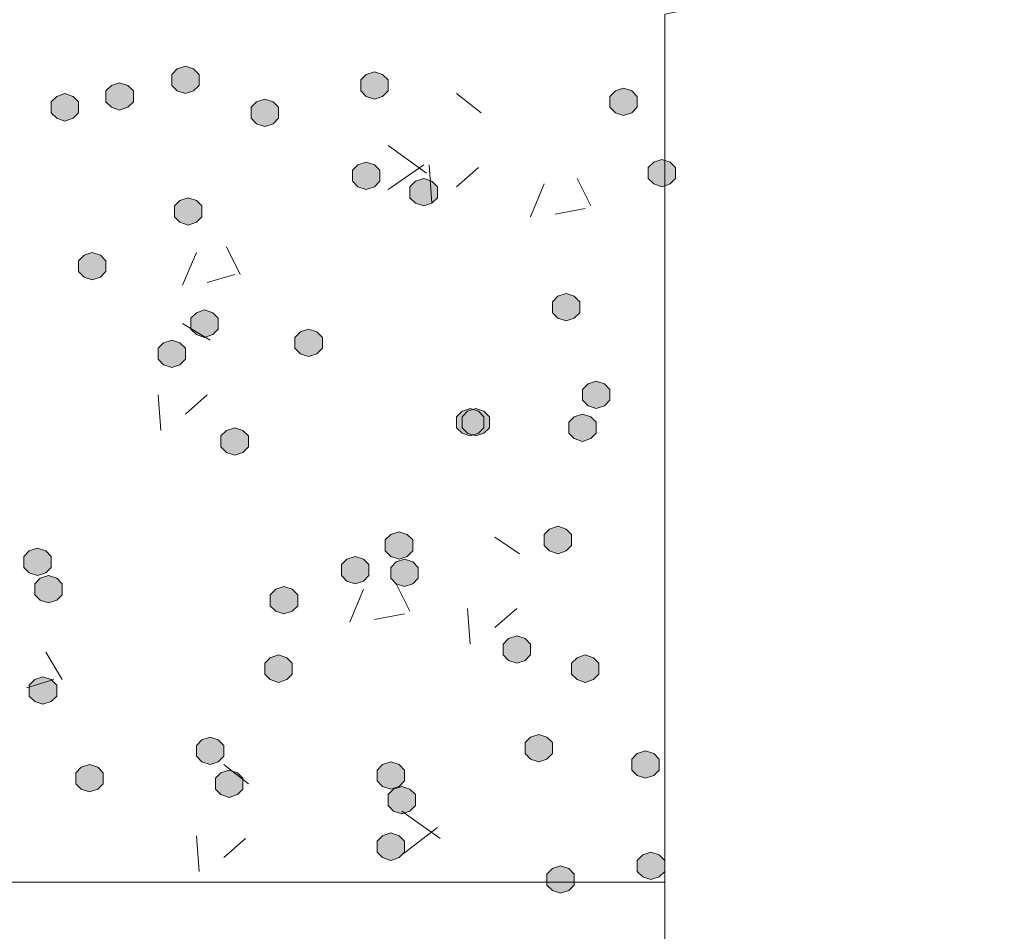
# Model space of a CAD drawing. Header units: millimetres. Extents: x 1527433 to 14789979, y -66543 to 11310.
# Tile 32 of 122: x 1950204 to 1950965, y -64493 to -63789. Entities that reach past the tile are written whole.
import ezdxf

# ---------------------------------------------------------------- set-up
doc = ezdxf.new("R2010")
doc.units = ezdxf.units.MM

msp = doc.modelspace()

# ---------------------------------------------------------------- hatches: boundary and pattern name
h = msp.add_hatch(color=7)
h.dxf.hatch_style = 2
h.paths.add_polyline_path([(1950331.85, -63824.729), (1950325.5, -63826.845), (1950321.267, -63831.079), (1950321.267, -63839.545), (1950325.5, -63843.779), (1950331.85, -63845.895), (1950338.2, -63843.779), (1950342.433, -63839.545), (1950342.433, -63831.079), (1950338.2, -63826.845)])
h = msp.add_hatch(color=7)
h.dxf.hatch_style = 2
h.paths.add_polyline_path([(1950477.9, -63828.962), (1950471.55, -63831.079), (1950467.317, -63835.312), (1950467.317, -63843.779), (1950471.55, -63848.012), (1950477.9, -63850.129), (1950484.25, -63848.012), (1950488.483, -63843.779), (1950488.483, -63835.312), (1950484.25, -63831.079)])
h = msp.add_hatch(color=7)
h.dxf.hatch_style = 2
h.paths.add_polyline_path([(1950281.05, -63837.429), (1950274.7, -63839.545), (1950270.467, -63843.779), (1950270.467, -63852.245), (1950274.7, -63856.479), (1950281.05, -63858.595), (1950287.4, -63856.479), (1950291.633, -63852.245), (1950291.633, -63843.779), (1950287.4, -63839.545)])
h = msp.add_hatch(color=7)
h.dxf.hatch_style = 2
h.paths.add_polyline_path([(1950670.517, -63841.662), (1950664.167, -63843.779), (1950659.933, -63848.012), (1950659.933, -63856.479), (1950664.167, -63860.712), (1950670.517, -63862.829), (1950676.867, -63860.712), (1950681.1, -63856.479), (1950681.1, -63848.012), (1950676.867, -63843.779)])
h = msp.add_hatch(color=7)
h.dxf.hatch_style = 2
h.paths.add_polyline_path([(1950238.717, -63845.895), (1950232.367, -63848.012), (1950228.133, -63852.245), (1950228.133, -63860.712), (1950232.367, -63864.945), (1950238.717, -63867.062), (1950245.067, -63864.945), (1950249.3, -63860.712), (1950249.3, -63852.245), (1950245.067, -63848.012)])
h = msp.add_hatch(color=7)
h.dxf.hatch_style = 2
h.paths.add_polyline_path([(1950393.233, -63850.129), (1950386.883, -63852.245), (1950382.65, -63856.479), (1950382.65, -63864.945), (1950386.883, -63869.179), (1950393.233, -63871.295), (1950399.583, -63869.179), (1950403.817, -63864.945), (1950403.817, -63856.479), (1950399.583, -63852.245)])
h = msp.add_hatch(color=7)
h.dxf.hatch_style = 2
h.paths.add_polyline_path([(1950471.55, -63898.812), (1950465.2, -63900.929), (1950460.967, -63905.162), (1950460.967, -63913.629), (1950465.2, -63917.862), (1950471.55, -63919.979), (1950477.9, -63917.862), (1950482.133, -63913.629), (1950482.133, -63905.162), (1950477.9, -63900.929)])
h = msp.add_hatch(color=7)
h.dxf.hatch_style = 2
h.paths.add_polyline_path([(1950700.15, -63896.695), (1950693.8, -63898.812), (1950689.567, -63903.045), (1950689.567, -63911.512), (1950693.8, -63915.745), (1950700.15, -63917.862), (1950706.5, -63915.745), (1950710.733, -63911.512), (1950710.733, -63903.045), (1950706.5, -63898.812)])
h = msp.add_hatch(color=7)
h.dxf.hatch_style = 2
h.paths.add_polyline_path([(1950516, -63911.512), (1950509.65, -63913.629), (1950505.417, -63917.862), (1950505.417, -63926.329), (1950509.65, -63930.562), (1950516, -63932.679), (1950522.35, -63930.562), (1950526.583, -63926.329), (1950526.583, -63917.862), (1950522.35, -63913.629)])
h = msp.add_hatch(color=7)
h.dxf.hatch_style = 2
h.paths.add_polyline_path([(1950333.967, -63926.329), (1950327.617, -63928.445), (1950323.383, -63932.679), (1950323.383, -63941.145), (1950327.617, -63945.379), (1950333.967, -63947.495), (1950340.317, -63945.379), (1950344.55, -63941.145), (1950344.55, -63932.679), (1950340.317, -63928.445)])
h = msp.add_hatch(color=7)
h.dxf.hatch_style = 2
h.paths.add_polyline_path([(1950259.883, -63968.662), (1950253.533, -63970.779), (1950249.3, -63975.012), (1950249.3, -63983.479), (1950253.533, -63987.712), (1950259.883, -63989.829), (1950266.233, -63987.712), (1950270.467, -63983.479), (1950270.467, -63975.012), (1950266.233, -63970.779)])
h = msp.add_hatch(color=7)
h.dxf.hatch_style = 2
h.paths.add_polyline_path([(1950626.067, -64000.412), (1950619.717, -64002.529), (1950615.483, -64006.762), (1950615.483, -64015.229), (1950619.717, -64019.462), (1950626.067, -64021.579), (1950632.417, -64019.462), (1950636.65, -64015.229), (1950636.65, -64006.762), (1950632.417, -64002.529)])
h = msp.add_hatch(color=7)
h.dxf.hatch_style = 2
h.paths.add_polyline_path([(1950346.667, -64013.112), (1950340.317, -64015.229), (1950336.083, -64019.462), (1950336.083, -64027.929), (1950340.317, -64032.162), (1950346.667, -64034.279), (1950353.017, -64032.162), (1950357.25, -64027.929), (1950357.25, -64019.462), (1950353.017, -64015.229)])
h = msp.add_hatch(color=7)
h.dxf.hatch_style = 2
h.paths.add_polyline_path([(1950427.1, -64027.929), (1950420.75, -64030.045), (1950416.517, -64034.279), (1950416.517, -64042.745), (1950420.75, -64046.979), (1950427.1, -64049.095), (1950433.45, -64046.979), (1950437.683, -64042.745), (1950437.683, -64034.279), (1950433.45, -64030.045)])
h = msp.add_hatch(color=7)
h.dxf.hatch_style = 2
h.paths.add_polyline_path([(1950321.267, -64036.395), (1950314.917, -64038.512), (1950310.683, -64042.745), (1950310.683, -64051.212), (1950314.917, -64055.445), (1950321.267, -64057.562), (1950327.617, -64055.445), (1950331.85, -64051.212), (1950331.85, -64042.745), (1950327.617, -64038.512)])
h = msp.add_hatch(color=7)
h.dxf.hatch_style = 2
h.paths.add_polyline_path([(1950649.35, -64068.145), (1950643, -64070.262), (1950638.767, -64074.495), (1950638.767, -64082.962), (1950643, -64087.195), (1950649.35, -64089.312), (1950655.7, -64087.195), (1950659.933, -64082.962), (1950659.933, -64074.495), (1950655.7, -64070.262)])
h = msp.add_hatch(color=7)
h.dxf.hatch_style = 2
h.paths.add_polyline_path([(1950551.983, -64089.312), (1950545.633, -64091.429), (1950541.4, -64095.662), (1950541.4, -64104.129), (1950545.633, -64108.362), (1950551.983, -64110.479), (1950558.333, -64108.362), (1950562.567, -64104.129), (1950562.567, -64095.662), (1950558.333, -64091.429)])
h = msp.add_hatch(color=7)
h.dxf.hatch_style = 2
h.paths.add_polyline_path([(1950556.217, -64089.312), (1950549.867, -64091.429), (1950545.633, -64095.662), (1950545.633, -64104.129), (1950549.867, -64108.362), (1950556.217, -64110.479), (1950562.567, -64108.362), (1950566.8, -64104.129), (1950566.8, -64095.662), (1950562.567, -64091.429)])
h = msp.add_hatch(color=7)
h.dxf.hatch_style = 2
h.paths.add_polyline_path([(1950638.767, -64093.545), (1950632.417, -64095.662), (1950628.183, -64099.895), (1950628.183, -64108.362), (1950632.417, -64112.595), (1950638.767, -64114.712), (1950645.117, -64112.595), (1950649.35, -64108.362), (1950649.35, -64099.895), (1950645.117, -64095.662)])
h = msp.add_hatch(color=7)
h.dxf.hatch_style = 2
h.paths.add_polyline_path([(1950369.95, -64104.129), (1950363.6, -64106.245), (1950359.367, -64110.479), (1950359.367, -64118.945), (1950363.6, -64123.179), (1950369.95, -64125.295), (1950376.3, -64123.179), (1950380.533, -64118.945), (1950380.533, -64110.479), (1950376.3, -64106.245)])
h = msp.add_hatch(color=7)
h.dxf.hatch_style = 2
h.paths.add_polyline_path([(1950496.95, -64184.562), (1950490.6, -64186.679), (1950486.367, -64190.912), (1950486.367, -64199.379), (1950490.6, -64203.612), (1950496.95, -64205.729), (1950503.3, -64203.612), (1950507.533, -64199.379), (1950507.533, -64190.912), (1950503.3, -64186.679)])
h = msp.add_hatch(color=7)
h.dxf.hatch_style = 2
h.paths.add_polyline_path([(1950619.717, -64180.329), (1950613.367, -64182.445), (1950609.133, -64186.679), (1950609.133, -64195.145), (1950613.367, -64199.379), (1950619.717, -64201.495), (1950626.067, -64199.379), (1950630.3, -64195.145), (1950630.3, -64186.679), (1950626.067, -64182.445)])
h = msp.add_hatch(color=7)
h.dxf.hatch_style = 2
h.paths.add_polyline_path([(1950217.55, -64197.262), (1950211.2, -64199.379), (1950206.967, -64203.612), (1950206.967, -64212.079), (1950211.2, -64216.312), (1950217.55, -64218.429), (1950223.9, -64216.312), (1950228.133, -64212.079), (1950228.133, -64203.612), (1950223.9, -64199.379)])
h = msp.add_hatch(color=7)
h.dxf.hatch_style = 2
h.paths.add_polyline_path([(1950463.083, -64203.612), (1950456.733, -64205.729), (1950452.5, -64209.962), (1950452.5, -64218.429), (1950456.733, -64222.662), (1950463.083, -64224.779), (1950469.433, -64222.662), (1950473.667, -64218.429), (1950473.667, -64209.962), (1950469.433, -64205.729)])
h = msp.add_hatch(color=7)
h.dxf.hatch_style = 2
h.paths.add_polyline_path([(1950501.183, -64205.729), (1950494.833, -64207.845), (1950490.6, -64212.079), (1950490.6, -64220.545), (1950494.833, -64224.779), (1950501.183, -64226.895), (1950507.533, -64224.779), (1950511.767, -64220.545), (1950511.767, -64212.079), (1950507.533, -64207.845)])
h = msp.add_hatch(color=7)
h.dxf.hatch_style = 2
h.paths.add_polyline_path([(1950226.017, -64218.429), (1950219.667, -64220.545), (1950215.433, -64224.779), (1950215.433, -64233.245), (1950219.667, -64237.479), (1950226.017, -64239.595), (1950232.367, -64237.479), (1950236.6, -64233.245), (1950236.6, -64224.779), (1950232.367, -64220.545)])
h = msp.add_hatch(color=7)
h.dxf.hatch_style = 2
h.paths.add_polyline_path([(1950408.05, -64226.895), (1950401.7, -64229.012), (1950397.467, -64233.245), (1950397.467, -64241.712), (1950401.7, -64245.945), (1950408.05, -64248.062), (1950414.4, -64245.945), (1950418.633, -64241.712), (1950418.633, -64233.245), (1950414.4, -64229.012)])
h = msp.add_hatch(color=7)
h.dxf.hatch_style = 2
h.paths.add_polyline_path([(1950587.967, -64264.995), (1950581.617, -64267.112), (1950577.383, -64271.345), (1950577.383, -64279.812), (1950581.617, -64284.045), (1950587.967, -64286.162), (1950594.317, -64284.045), (1950598.55, -64279.812), (1950598.55, -64271.345), (1950594.317, -64267.112)])
h = msp.add_hatch(color=7)
h.dxf.hatch_style = 2
h.paths.add_polyline_path([(1950403.817, -64279.812), (1950397.467, -64281.929), (1950393.233, -64286.162), (1950393.233, -64294.629), (1950397.467, -64298.862), (1950403.817, -64300.979), (1950410.167, -64298.862), (1950414.4, -64294.629), (1950414.4, -64286.162), (1950410.167, -64281.929)])
h = msp.add_hatch(color=7)
h.dxf.hatch_style = 2
h.paths.add_polyline_path([(1950640.883, -64279.812), (1950634.533, -64281.929), (1950630.3, -64286.162), (1950630.3, -64294.629), (1950634.533, -64298.862), (1950640.883, -64300.979), (1950647.233, -64298.862), (1950651.467, -64294.629), (1950651.467, -64286.162), (1950647.233, -64281.929)])
h = msp.add_hatch(color=7)
h.dxf.hatch_style = 2
h.paths.add_polyline_path([(1950221.783, -64296.745), (1950215.433, -64298.862), (1950211.2, -64303.095), (1950211.2, -64311.562), (1950215.433, -64315.795), (1950221.783, -64317.912), (1950228.133, -64315.795), (1950232.367, -64311.562), (1950232.367, -64303.095), (1950228.133, -64298.862)])
h = msp.add_hatch(color=7)
h.dxf.hatch_style = 2
h.paths.add_polyline_path([(1950350.9, -64343.312), (1950344.55, -64345.429), (1950340.317, -64349.662), (1950340.317, -64358.129), (1950344.55, -64362.362), (1950350.9, -64364.479), (1950357.25, -64362.362), (1950361.483, -64358.129), (1950361.483, -64349.662), (1950357.25, -64345.429)])
h = msp.add_hatch(color=7)
h.dxf.hatch_style = 2
h.paths.add_polyline_path([(1950604.9, -64341.195), (1950598.55, -64343.312), (1950594.317, -64347.545), (1950594.317, -64356.012), (1950598.55, -64360.245), (1950604.9, -64362.362), (1950611.25, -64360.245), (1950615.483, -64356.012), (1950615.483, -64347.545), (1950611.25, -64343.312)])
h = msp.add_hatch(color=7)
h.dxf.hatch_style = 2
h.paths.add_polyline_path([(1950687.45, -64353.895), (1950681.1, -64356.012), (1950676.867, -64360.245), (1950676.867, -64368.712), (1950681.1, -64372.945), (1950687.45, -64375.062), (1950693.8, -64372.945), (1950698.033, -64368.712), (1950698.033, -64360.245), (1950693.8, -64356.012)])
h = msp.add_hatch(color=7)
h.dxf.hatch_style = 2
h.paths.add_polyline_path([(1950257.767, -64364.479), (1950251.417, -64366.595), (1950247.183, -64370.829), (1950247.183, -64379.295), (1950251.417, -64383.529), (1950257.767, -64385.645), (1950264.117, -64383.529), (1950268.35, -64379.295), (1950268.35, -64370.829), (1950264.117, -64366.595)])
h = msp.add_hatch(color=7)
h.dxf.hatch_style = 2
h.paths.add_polyline_path([(1950490.6, -64362.362), (1950484.25, -64364.479), (1950480.017, -64368.712), (1950480.017, -64377.179), (1950484.25, -64381.412), (1950490.6, -64383.529), (1950496.95, -64381.412), (1950501.183, -64377.179), (1950501.183, -64368.712), (1950496.95, -64364.479)])
h = msp.add_hatch(color=7)
h.dxf.hatch_style = 2
h.paths.add_polyline_path([(1950365.717, -64368.712), (1950359.367, -64370.829), (1950355.133, -64375.062), (1950355.133, -64383.529), (1950359.367, -64387.762), (1950365.717, -64389.879), (1950372.067, -64387.762), (1950376.3, -64383.529), (1950376.3, -64375.062), (1950372.067, -64370.829)])
h = msp.add_hatch(color=7)
h.dxf.hatch_style = 2
h.paths.add_polyline_path([(1950499.067, -64381.412), (1950492.717, -64383.529), (1950488.483, -64387.762), (1950488.483, -64396.229), (1950492.717, -64400.462), (1950499.067, -64402.579), (1950505.417, -64400.462), (1950509.65, -64396.229), (1950509.65, -64387.762), (1950505.417, -64383.529)])
h = msp.add_hatch(color=7)
h.dxf.hatch_style = 2
h.paths.add_polyline_path([(1950490.6, -64417.395), (1950484.25, -64419.512), (1950480.017, -64423.745), (1950480.017, -64432.212), (1950484.25, -64436.445), (1950490.6, -64438.562), (1950496.95, -64436.445), (1950501.183, -64432.212), (1950501.183, -64423.745), (1950496.95, -64419.512)])
h = msp.add_hatch(color=7)
h.dxf.hatch_style = 2
h.paths.add_polyline_path([(1950691.683, -64432.212), (1950685.333, -64434.329), (1950681.1, -64438.562), (1950681.1, -64447.029), (1950685.333, -64451.262), (1950691.683, -64453.379), (1950698.033, -64451.262), (1950702.267, -64447.029), (1950702.267, -64438.562), (1950698.033, -64434.329)])
h = msp.add_hatch(color=7)
h.dxf.hatch_style = 2
h.paths.add_polyline_path([(1950621.833, -64442.795), (1950615.483, -64444.912), (1950611.25, -64449.145), (1950611.25, -64457.612), (1950615.483, -64461.845), (1950621.833, -64463.962), (1950628.183, -64461.845), (1950632.417, -64457.612), (1950632.417, -64449.145), (1950628.183, -64444.912)])

# ---------------------------------------------------------------- linework, layer by layer
at = {"color": 7, "lineweight": 0}
for points in [[(1950712.85, -62760.045), (1950712.85, -63547.445), (1950450.383, -63598.245), (1950964.733, -63731.595), (1950702.267, -63784.512), (1950702.267, -64701.029)], [(1950560.45, -63860.712), (1950541.4, -63845.895)], [(1950518.117, -63907.279), (1950488.483, -63886.112)], [(1950488.483, -63919.979), (1950516, -63900.929)], [(1950522.35, -63930.562), (1950520.233, -63900.929)], [(1950541.4, -63917.862), (1950558.333, -63903.045)], [(1950598.55, -63941.145), (1950609.133, -63915.745)], [(1950645.117, -63932.679), (1950634.533, -63911.512)], [(1950617.6, -63939.029), (1950640.883, -63934.795)], [(1950374.183, -63985.595), (1950363.6, -63964.429)], [(1950329.733, -63994.062), (1950340.317, -63968.662)], [(1950348.783, -63991.945), (1950369.95, -63985.595)], [(1950350.9, -64036.395), (1950329.733, -64023.695)], [(1950312.8, -64106.245), (1950310.683, -64078.729)], [(1950331.85, -64093.545), (1950348.783, -64078.729)], [(1950590.083, -64201.495), (1950571.033, -64188.795)], [(1950458.85, -64254.412), (1950469.433, -64229.012)], [(1950505.417, -64245.945), (1950494.833, -64224.779)], [(1950551.983, -64271.345), (1950549.867, -64243.829)], [(1950571.033, -64258.645), (1950587.967, -64243.829)], [(1950477.9, -64252.295), (1950501.183, -64248.062)], [(1950236.6, -64298.862), (1950223.9, -64277.695)], [(1950209.083, -64305.212), (1950230.25, -64298.862)], [(1950380.533, -64379.295), (1950361.483, -64364.479)], [(1950528.7, -64421.629), (1950499.067, -64400.462)], [(1950499.067, -64434.329), (1950526.583, -64413.162)], [(1950342.433, -64447.029), (1950340.317, -64419.512)], [(1950361.483, -64436.445), (1950378.417, -64421.629)], [(1946805.483, -64455.495), (1950702.267, -64455.495)]]:
    msp.add_lwpolyline(points, dxfattribs=at)
for points in [[(1950331.85, -63824.729), (1950325.5, -63826.845), (1950321.267, -63831.079), (1950321.267, -63839.545), (1950325.5, -63843.779), (1950331.85, -63845.895), (1950338.2, -63843.779), (1950342.433, -63839.545), (1950342.433, -63831.079), (1950338.2, -63826.845)], [(1950477.9, -63828.962), (1950471.55, -63831.079), (1950467.317, -63835.312), (1950467.317, -63843.779), (1950471.55, -63848.012), (1950477.9, -63850.129), (1950484.25, -63848.012), (1950488.483, -63843.779), (1950488.483, -63835.312), (1950484.25, -63831.079)], [(1950281.05, -63837.429), (1950274.7, -63839.545), (1950270.467, -63843.779), (1950270.467, -63852.245), (1950274.7, -63856.479), (1950281.05, -63858.595), (1950287.4, -63856.479), (1950291.633, -63852.245), (1950291.633, -63843.779), (1950287.4, -63839.545)], [(1950670.517, -63841.662), (1950664.167, -63843.779), (1950659.933, -63848.012), (1950659.933, -63856.479), (1950664.167, -63860.712), (1950670.517, -63862.829), (1950676.867, -63860.712), (1950681.1, -63856.479), (1950681.1, -63848.012), (1950676.867, -63843.779)], [(1950238.717, -63845.895), (1950232.367, -63848.012), (1950228.133, -63852.245), (1950228.133, -63860.712), (1950232.367, -63864.945), (1950238.717, -63867.062), (1950245.067, -63864.945), (1950249.3, -63860.712), (1950249.3, -63852.245), (1950245.067, -63848.012)], [(1950393.233, -63850.129), (1950386.883, -63852.245), (1950382.65, -63856.479), (1950382.65, -63864.945), (1950386.883, -63869.179), (1950393.233, -63871.295), (1950399.583, -63869.179), (1950403.817, -63864.945), (1950403.817, -63856.479), (1950399.583, -63852.245)], [(1950471.55, -63898.812), (1950465.2, -63900.929), (1950460.967, -63905.162), (1950460.967, -63913.629), (1950465.2, -63917.862), (1950471.55, -63919.979), (1950477.9, -63917.862), (1950482.133, -63913.629), (1950482.133, -63905.162), (1950477.9, -63900.929)], [(1950700.15, -63896.695), (1950693.8, -63898.812), (1950689.567, -63903.045), (1950689.567, -63911.512), (1950693.8, -63915.745), (1950700.15, -63917.862), (1950706.5, -63915.745), (1950710.733, -63911.512), (1950710.733, -63903.045), (1950706.5, -63898.812)], [(1950516, -63911.512), (1950509.65, -63913.629), (1950505.417, -63917.862), (1950505.417, -63926.329), (1950509.65, -63930.562), (1950516, -63932.679), (1950522.35, -63930.562), (1950526.583, -63926.329), (1950526.583, -63917.862), (1950522.35, -63913.629)], [(1950333.967, -63926.329), (1950327.617, -63928.445), (1950323.383, -63932.679), (1950323.383, -63941.145), (1950327.617, -63945.379), (1950333.967, -63947.495), (1950340.317, -63945.379), (1950344.55, -63941.145), (1950344.55, -63932.679), (1950340.317, -63928.445)], [(1950259.883, -63968.662), (1950253.533, -63970.779), (1950249.3, -63975.012), (1950249.3, -63983.479), (1950253.533, -63987.712), (1950259.883, -63989.829), (1950266.233, -63987.712), (1950270.467, -63983.479), (1950270.467, -63975.012), (1950266.233, -63970.779)], [(1950626.067, -64000.412), (1950619.717, -64002.529), (1950615.483, -64006.762), (1950615.483, -64015.229), (1950619.717, -64019.462), (1950626.067, -64021.579), (1950632.417, -64019.462), (1950636.65, -64015.229), (1950636.65, -64006.762), (1950632.417, -64002.529)], [(1950346.667, -64013.112), (1950340.317, -64015.229), (1950336.083, -64019.462), (1950336.083, -64027.929), (1950340.317, -64032.162), (1950346.667, -64034.279), (1950353.017, -64032.162), (1950357.25, -64027.929), (1950357.25, -64019.462), (1950353.017, -64015.229)], [(1950427.1, -64027.929), (1950420.75, -64030.045), (1950416.517, -64034.279), (1950416.517, -64042.745), (1950420.75, -64046.979), (1950427.1, -64049.095), (1950433.45, -64046.979), (1950437.683, -64042.745), (1950437.683, -64034.279), (1950433.45, -64030.045)], [(1950321.267, -64036.395), (1950314.917, -64038.512), (1950310.683, -64042.745), (1950310.683, -64051.212), (1950314.917, -64055.445), (1950321.267, -64057.562), (1950327.617, -64055.445), (1950331.85, -64051.212), (1950331.85, -64042.745), (1950327.617, -64038.512)], [(1950649.35, -64068.145), (1950643, -64070.262), (1950638.767, -64074.495), (1950638.767, -64082.962), (1950643, -64087.195), (1950649.35, -64089.312), (1950655.7, -64087.195), (1950659.933, -64082.962), (1950659.933, -64074.495), (1950655.7, -64070.262)], [(1950551.983, -64089.312), (1950545.633, -64091.429), (1950541.4, -64095.662), (1950541.4, -64104.129), (1950545.633, -64108.362), (1950551.983, -64110.479), (1950558.333, -64108.362), (1950562.567, -64104.129), (1950562.567, -64095.662), (1950558.333, -64091.429)], [(1950556.217, -64089.312), (1950549.867, -64091.429), (1950545.633, -64095.662), (1950545.633, -64104.129), (1950549.867, -64108.362), (1950556.217, -64110.479), (1950562.567, -64108.362), (1950566.8, -64104.129), (1950566.8, -64095.662), (1950562.567, -64091.429)], [(1950638.767, -64093.545), (1950632.417, -64095.662), (1950628.183, -64099.895), (1950628.183, -64108.362), (1950632.417, -64112.595), (1950638.767, -64114.712), (1950645.117, -64112.595), (1950649.35, -64108.362), (1950649.35, -64099.895), (1950645.117, -64095.662)], [(1950369.95, -64104.129), (1950363.6, -64106.245), (1950359.367, -64110.479), (1950359.367, -64118.945), (1950363.6, -64123.179), (1950369.95, -64125.295), (1950376.3, -64123.179), (1950380.533, -64118.945), (1950380.533, -64110.479), (1950376.3, -64106.245)], [(1950496.95, -64184.562), (1950490.6, -64186.679), (1950486.367, -64190.912), (1950486.367, -64199.379), (1950490.6, -64203.612), (1950496.95, -64205.729), (1950503.3, -64203.612), (1950507.533, -64199.379), (1950507.533, -64190.912), (1950503.3, -64186.679)], [(1950619.717, -64180.329), (1950613.367, -64182.445), (1950609.133, -64186.679), (1950609.133, -64195.145), (1950613.367, -64199.379), (1950619.717, -64201.495), (1950626.067, -64199.379), (1950630.3, -64195.145), (1950630.3, -64186.679), (1950626.067, -64182.445)], [(1950217.55, -64197.262), (1950211.2, -64199.379), (1950206.967, -64203.612), (1950206.967, -64212.079), (1950211.2, -64216.312), (1950217.55, -64218.429), (1950223.9, -64216.312), (1950228.133, -64212.079), (1950228.133, -64203.612), (1950223.9, -64199.379)], [(1950463.083, -64203.612), (1950456.733, -64205.729), (1950452.5, -64209.962), (1950452.5, -64218.429), (1950456.733, -64222.662), (1950463.083, -64224.779), (1950469.433, -64222.662), (1950473.667, -64218.429), (1950473.667, -64209.962), (1950469.433, -64205.729)], [(1950501.183, -64205.729), (1950494.833, -64207.845), (1950490.6, -64212.079), (1950490.6, -64220.545), (1950494.833, -64224.779), (1950501.183, -64226.895), (1950507.533, -64224.779), (1950511.767, -64220.545), (1950511.767, -64212.079), (1950507.533, -64207.845)], [(1950226.017, -64218.429), (1950219.667, -64220.545), (1950215.433, -64224.779), (1950215.433, -64233.245), (1950219.667, -64237.479), (1950226.017, -64239.595), (1950232.367, -64237.479), (1950236.6, -64233.245), (1950236.6, -64224.779), (1950232.367, -64220.545)], [(1950408.05, -64226.895), (1950401.7, -64229.012), (1950397.467, -64233.245), (1950397.467, -64241.712), (1950401.7, -64245.945), (1950408.05, -64248.062), (1950414.4, -64245.945), (1950418.633, -64241.712), (1950418.633, -64233.245), (1950414.4, -64229.012)], [(1950587.967, -64264.995), (1950581.617, -64267.112), (1950577.383, -64271.345), (1950577.383, -64279.812), (1950581.617, -64284.045), (1950587.967, -64286.162), (1950594.317, -64284.045), (1950598.55, -64279.812), (1950598.55, -64271.345), (1950594.317, -64267.112)], [(1950403.817, -64279.812), (1950397.467, -64281.929), (1950393.233, -64286.162), (1950393.233, -64294.629), (1950397.467, -64298.862), (1950403.817, -64300.979), (1950410.167, -64298.862), (1950414.4, -64294.629), (1950414.4, -64286.162), (1950410.167, -64281.929)], [(1950640.883, -64279.812), (1950634.533, -64281.929), (1950630.3, -64286.162), (1950630.3, -64294.629), (1950634.533, -64298.862), (1950640.883, -64300.979), (1950647.233, -64298.862), (1950651.467, -64294.629), (1950651.467, -64286.162), (1950647.233, -64281.929)], [(1950221.783, -64296.745), (1950215.433, -64298.862), (1950211.2, -64303.095), (1950211.2, -64311.562), (1950215.433, -64315.795), (1950221.783, -64317.912), (1950228.133, -64315.795), (1950232.367, -64311.562), (1950232.367, -64303.095), (1950228.133, -64298.862)], [(1950350.9, -64343.312), (1950344.55, -64345.429), (1950340.317, -64349.662), (1950340.317, -64358.129), (1950344.55, -64362.362), (1950350.9, -64364.479), (1950357.25, -64362.362), (1950361.483, -64358.129), (1950361.483, -64349.662), (1950357.25, -64345.429)], [(1950604.9, -64341.195), (1950598.55, -64343.312), (1950594.317, -64347.545), (1950594.317, -64356.012), (1950598.55, -64360.245), (1950604.9, -64362.362), (1950611.25, -64360.245), (1950615.483, -64356.012), (1950615.483, -64347.545), (1950611.25, -64343.312)], [(1950687.45, -64353.895), (1950681.1, -64356.012), (1950676.867, -64360.245), (1950676.867, -64368.712), (1950681.1, -64372.945), (1950687.45, -64375.062), (1950693.8, -64372.945), (1950698.033, -64368.712), (1950698.033, -64360.245), (1950693.8, -64356.012)], [(1950257.767, -64364.479), (1950251.417, -64366.595), (1950247.183, -64370.829), (1950247.183, -64379.295), (1950251.417, -64383.529), (1950257.767, -64385.645), (1950264.117, -64383.529), (1950268.35, -64379.295), (1950268.35, -64370.829), (1950264.117, -64366.595)], [(1950490.6, -64362.362), (1950484.25, -64364.479), (1950480.017, -64368.712), (1950480.017, -64377.179), (1950484.25, -64381.412), (1950490.6, -64383.529), (1950496.95, -64381.412), (1950501.183, -64377.179), (1950501.183, -64368.712), (1950496.95, -64364.479)], [(1950365.717, -64368.712), (1950359.367, -64370.829), (1950355.133, -64375.062), (1950355.133, -64383.529), (1950359.367, -64387.762), (1950365.717, -64389.879), (1950372.067, -64387.762), (1950376.3, -64383.529), (1950376.3, -64375.062), (1950372.067, -64370.829)], [(1950499.067, -64381.412), (1950492.717, -64383.529), (1950488.483, -64387.762), (1950488.483, -64396.229), (1950492.717, -64400.462), (1950499.067, -64402.579), (1950505.417, -64400.462), (1950509.65, -64396.229), (1950509.65, -64387.762), (1950505.417, -64383.529)], [(1950490.6, -64417.395), (1950484.25, -64419.512), (1950480.017, -64423.745), (1950480.017, -64432.212), (1950484.25, -64436.445), (1950490.6, -64438.562), (1950496.95, -64436.445), (1950501.183, -64432.212), (1950501.183, -64423.745), (1950496.95, -64419.512)], [(1950691.683, -64432.212), (1950685.333, -64434.329), (1950681.1, -64438.562), (1950681.1, -64447.029), (1950685.333, -64451.262), (1950691.683, -64453.379), (1950698.033, -64451.262), (1950702.267, -64447.029), (1950702.267, -64438.562), (1950698.033, -64434.329)], [(1950621.833, -64442.795), (1950615.483, -64444.912), (1950611.25, -64449.145), (1950611.25, -64457.612), (1950615.483, -64461.845), (1950621.833, -64463.962), (1950628.183, -64461.845), (1950632.417, -64457.612), (1950632.417, -64449.145), (1950628.183, -64444.912)]]:
    msp.add_lwpolyline(points, close=True, dxfattribs=at)

doc.saveas('drawing.dxf')
